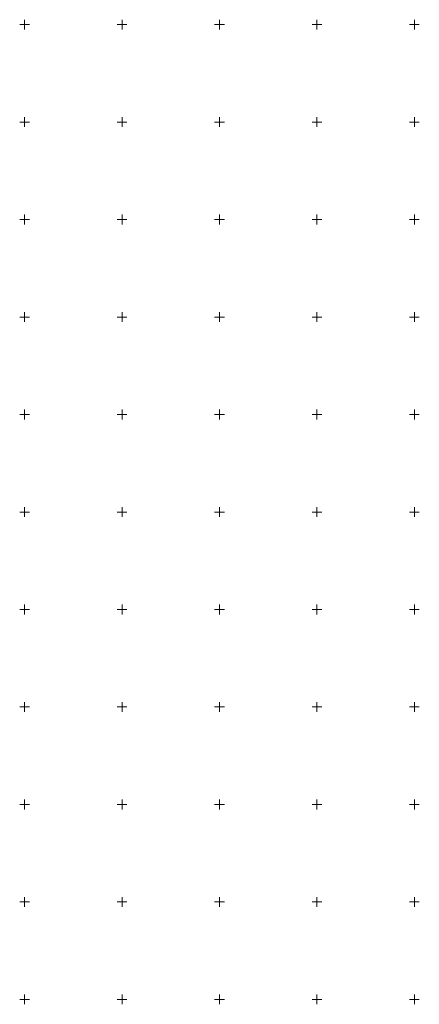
# Model space of a CAD drawing. Header units: metres. Extents: x 6594798 to 6595476, y 5882248 to 5882752.
# Tile 1 of 19: x 6594798 to 6595002, y 5882248 to 5882752. Entities that reach past the tile are written whole.
import ezdxf

# ---------------------------------------------------------------- set-up
doc = ezdxf.new("R2010")
doc.units = ezdxf.units.M
doc.header["$MEASUREMENT"] = 0
doc.linetypes.add('1', pattern=[0])
doc.layers.add('Podzial_sekcyjny_krzyze', color=7, linetype='1', lineweight=0)

msp = doc.modelspace()

# ---------------------------------------------------------------- linework, layer by layer
at = {"layer": 'Podzial_sekcyjny_krzyze'}
for p, q in [((6594800, 5882747.5), (6594800, 5882752.5)), ((6594850, 5882747.5), (6594850, 5882752.5)), ((6594900, 5882747.5), (6594900, 5882752.5)), ((6594950, 5882747.5), (6594950, 5882752.5)), ((6595000, 5882747.5), (6595000, 5882752.5)), ((6594797.5, 5882750), (6594802.5, 5882750)), ((6594847.5, 5882750), (6594852.5, 5882750)), ((6594897.5, 5882750), (6594902.5, 5882750)), ((6594947.5, 5882750), (6594952.5, 5882750)), ((6594997.5, 5882750), (6595002.5, 5882750)), ((6594797.5, 5882700), (6594802.5, 5882700)), ((6594800, 5882697.5), (6594800, 5882702.5)), ((6594847.5, 5882700), (6594852.5, 5882700)), ((6594850, 5882697.5), (6594850, 5882702.5)), ((6594897.5, 5882700), (6594902.5, 5882700)), ((6594900, 5882697.5), (6594900, 5882702.5)), ((6594947.5, 5882700), (6594952.5, 5882700)), ((6594950, 5882697.5), (6594950, 5882702.5)), ((6594997.5, 5882700), (6595002.5, 5882700)), ((6595000, 5882697.5), (6595000, 5882702.5)), ((6594797.5, 5882650), (6594802.5, 5882650)), ((6594800, 5882647.5), (6594800, 5882652.5)), ((6594847.5, 5882650), (6594852.5, 5882650)), ((6594850, 5882647.5), (6594850, 5882652.5)), ((6594897.5, 5882650), (6594902.5, 5882650)), ((6594900, 5882647.5), (6594900, 5882652.5)), ((6594947.5, 5882650), (6594952.5, 5882650)), ((6594950, 5882647.5), (6594950, 5882652.5)), ((6594997.5, 5882650), (6595002.5, 5882650)), ((6595000, 5882647.5), (6595000, 5882652.5)), ((6594797.5, 5882600), (6594802.5, 5882600)), ((6594800, 5882597.5), (6594800, 5882602.5)), ((6594847.5, 5882600), (6594852.5, 5882600)), ((6594850, 5882597.5), (6594850, 5882602.5)), ((6594897.5, 5882600), (6594902.5, 5882600)), ((6594900, 5882597.5), (6594900, 5882602.5)), ((6594947.5, 5882600), (6594952.5, 5882600)), ((6594950, 5882597.5), (6594950, 5882602.5)), ((6594997.5, 5882600), (6595002.5, 5882600)), ((6595000, 5882597.5), (6595000, 5882602.5)), ((6594797.5, 5882550), (6594802.5, 5882550)), ((6594800, 5882547.5), (6594800, 5882552.5)), ((6594847.5, 5882550), (6594852.5, 5882550)), ((6594850, 5882547.5), (6594850, 5882552.5)), ((6594897.5, 5882550), (6594902.5, 5882550)), ((6594900, 5882547.5), (6594900, 5882552.5)), ((6594947.5, 5882550), (6594952.5, 5882550)), ((6594950, 5882547.5), (6594950, 5882552.5)), ((6594997.5, 5882550), (6595002.5, 5882550)), ((6595000, 5882547.5), (6595000, 5882552.5)), ((6594797.5, 5882500), (6594802.5, 5882500)), ((6594800, 5882497.5), (6594800, 5882502.5)), ((6594847.5, 5882500), (6594852.5, 5882500)), ((6594850, 5882497.5), (6594850, 5882502.5)), ((6594897.5, 5882500), (6594902.5, 5882500)), ((6594900, 5882497.5), (6594900, 5882502.5)), ((6594947.5, 5882500), (6594952.5, 5882500)), ((6594950, 5882497.5), (6594950, 5882502.5)), ((6594997.5, 5882500), (6595002.5, 5882500)), ((6595000, 5882497.5), (6595000, 5882502.5)), ((6594800, 5882447.5), (6594800, 5882452.5)), ((6594850, 5882447.5), (6594850, 5882452.5)), ((6594900, 5882447.5), (6594900, 5882452.5)), ((6594950, 5882447.5), (6594950, 5882452.5)), ((6595000, 5882447.5), (6595000, 5882452.5)), ((6594797.5, 5882450), (6594802.5, 5882450)), ((6594847.5, 5882450), (6594852.5, 5882450)), ((6594897.5, 5882450), (6594902.5, 5882450)), ((6594947.5, 5882450), (6594952.5, 5882450)), ((6594997.5, 5882450), (6595002.5, 5882450)), ((6594800, 5882397.5), (6594800, 5882402.5)), ((6594850, 5882397.5), (6594850, 5882402.5)), ((6594900, 5882397.5), (6594900, 5882402.5)), ((6594950, 5882397.5), (6594950, 5882402.5)), ((6595000, 5882397.5), (6595000, 5882402.5)), ((6594797.5, 5882400), (6594802.5, 5882400)), ((6594847.5, 5882400), (6594852.5, 5882400)), ((6594897.5, 5882400), (6594902.5, 5882400)), ((6594947.5, 5882400), (6594952.5, 5882400)), ((6594997.5, 5882400), (6595002.5, 5882400)), ((6594800, 5882347.5), (6594800, 5882352.5)), ((6594850, 5882347.5), (6594850, 5882352.5)), ((6594900, 5882347.5), (6594900, 5882352.5)), ((6594950, 5882347.5), (6594950, 5882352.5)), ((6595000, 5882347.5), (6595000, 5882352.5)), ((6594797.5, 5882350), (6594802.5, 5882350)), ((6594847.5, 5882350), (6594852.5, 5882350)), ((6594897.5, 5882350), (6594902.5, 5882350)), ((6594947.5, 5882350), (6594952.5, 5882350)), ((6594997.5, 5882350), (6595002.5, 5882350)), ((6594800, 5882297.5), (6594800, 5882302.5)), ((6594850, 5882297.5), (6594850, 5882302.5)), ((6594900, 5882297.5), (6594900, 5882302.5)), ((6594950, 5882297.5), (6594950, 5882302.5)), ((6595000, 5882297.5), (6595000, 5882302.5)), ((6594797.5, 5882300), (6594802.5, 5882300)), ((6594847.5, 5882300), (6594852.5, 5882300)), ((6594897.5, 5882300), (6594902.5, 5882300)), ((6594947.5, 5882300), (6594952.5, 5882300)), ((6594997.5, 5882300), (6595002.5, 5882300)), ((6594800, 5882247.5), (6594800, 5882252.5)), ((6594850, 5882247.5), (6594850, 5882252.5)), ((6594900, 5882247.5), (6594900, 5882252.5)), ((6594950, 5882247.5), (6594950, 5882252.5)), ((6595000, 5882247.5), (6595000, 5882252.5)), ((6594797.5, 5882250), (6594802.5, 5882250)), ((6594847.5, 5882250), (6594852.5, 5882250)), ((6594897.5, 5882250), (6594902.5, 5882250)), ((6594947.5, 5882250), (6594952.5, 5882250)), ((6594997.5, 5882250), (6595002.5, 5882250))]:
    msp.add_line(p, q, dxfattribs=at)

doc.saveas('drawing.dxf')
